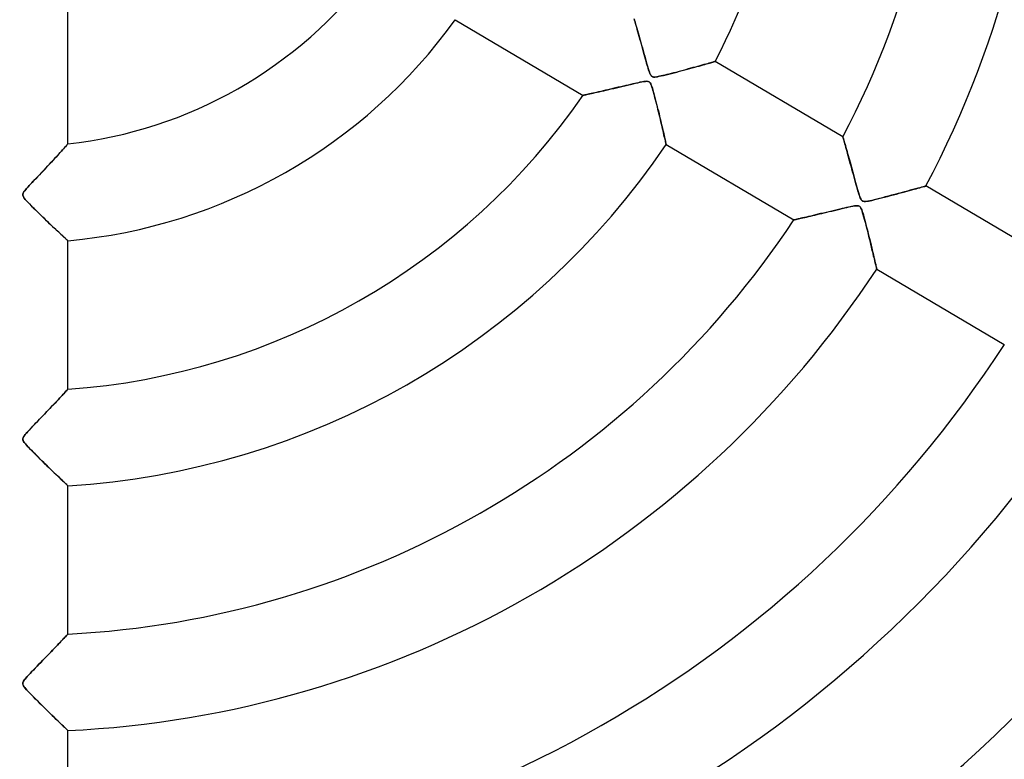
# Model space of a CAD drawing. Header units: millimetres. Extents: x -625 to 625, y -625 to 625.
# Tile 36 of 56: x 0 to 102, y -109 to -33. Entities that reach past the tile are written whole.
import ezdxf

# ---------------------------------------------------------------- set-up
doc = ezdxf.new("R2010")
doc.units = ezdxf.units.MM
doc.layers.add('HIDDEN', color=7, linetype='Continuous')
doc.layers.add('THICK', color=7, linetype='Continuous')

msp = doc.modelspace()

# ---------------------------------------------------------------- linework, layer by layer
at = {"layer": 'HIDDEN'}
for p, q in [((63.69, -32.42), (63.74, -32.59)), ((63.74, -32.59), (63.8, -32.77)), ((63.8, -32.77), (63.85, -32.97)), ((63.85, -32.97), (63.91, -33.17)), ((63.91, -33.17), (63.97, -33.39)), ((63.97, -33.39), (64.04, -33.62)), ((64.04, -33.62), (64.11, -33.86)), ((64.11, -33.86), (64.18, -34.11)), ((64.18, -34.11), (64.25, -34.36)), ((64.25, -34.36), (64.32, -34.62)), ((64.32, -34.62), (64.4, -34.88)), ((64.4, -34.88), (64.47, -35.15)), ((64.47, -35.15), (64.55, -35.43)), ((64.55, -35.43), (64.63, -35.71)), ((64.63, -35.71), (64.71, -36)), ((64.71, -36), (64.79, -36.28)), ((64.79, -36.28), (64.87, -36.57)), ((64.87, -36.57), (64.95, -36.85)), ((64.95, -36.85), (65.02, -37.11)), ((65.02, -37.11), (65.09, -37.34)), ((65.09, -37.34), (65.15, -37.56)), ((65.15, -37.56), (65.21, -37.76)), ((65.21, -37.76), (65.27, -37.94)), ((68.67, -37.79), (68.94, -37.72)), ((68.94, -37.72), (69.21, -37.65)), ((69.21, -37.65), (69.47, -37.57)), ((69.47, -37.57), (69.72, -37.51)), ((69.72, -37.51), (69.97, -37.44)), ((69.97, -37.44), (70.2, -37.37)), ((70.2, -37.37), (70.43, -37.31)), ((70.43, -37.31), (70.64, -37.25)), ((70.64, -37.25), (70.84, -37.19)), ((70.84, -37.19), (71.03, -37.14)), ((71.03, -37.14), (71.2, -37.09)), ((71.2, -37.09), (71.36, -37.05)), ((71.36, -37.05), (71.5, -37)), ((71.5, -37), (71.64, -36.97)), ((71.64, -36.97), (71.76, -36.93)), ((71.76, -36.93), (71.86, -36.9)), ((71.86, -36.9), (71.94, -36.88)), ((71.94, -36.88), (72.01, -36.86)), ((72.01, -36.86), (72.06, -36.84)), ((72.06, -36.84), (72.09, -36.84)), ((72.09, -36.84), (72.1, -36.83)), ((65.27, -37.94), (65.33, -38.09)), ((65.33, -38.09), (65.39, -38.22)), ((65.39, -38.22), (65.46, -38.31)), ((65.46, -38.31), (65.52, -38.38)), ((65.52, -38.38), (65.6, -38.42)), ((65.6, -38.42), (65.7, -38.45)), ((65.7, -38.45), (65.82, -38.45)), ((65.82, -38.45), (65.96, -38.44)), ((65.96, -38.44), (66.12, -38.42)), ((66.12, -38.42), (66.3, -38.38)), ((66.3, -38.38), (66.51, -38.34)), ((66.51, -38.34), (66.75, -38.28)), ((66.75, -38.28), (67.01, -38.22)), ((67.01, -38.22), (67.28, -38.15)), ((67.28, -38.15), (67.57, -38.08)), ((67.57, -38.08), (67.85, -38.01)), ((67.85, -38.01), (68.13, -37.94)), ((68.13, -37.94), (68.4, -37.86)), ((68.4, -37.86), (68.67, -37.79)), ((60.96, -39.77), (60.71, -39.83)), ((61.23, -39.71), (60.96, -39.77)), ((61.5, -39.65), (61.23, -39.71)), ((61.77, -39.58), (61.5, -39.65)), ((62.05, -39.52), (61.77, -39.58)), ((62.32, -39.46), (62.05, -39.52)), ((62.58, -39.39), (62.32, -39.46)), ((62.84, -39.33), (62.58, -39.39)), ((63.08, -39.28), (62.84, -39.33)), ((63.32, -39.22), (63.08, -39.28)), ((63.54, -39.17), (63.32, -39.22)), ((63.75, -39.12), (63.54, -39.17)), ((63.95, -39.08), (63.75, -39.12)), ((64.13, -39.04), (63.95, -39.08)), ((64.29, -39), (64.13, -39.04)), ((64.43, -38.97), (64.29, -39)), ((64.56, -38.95), (64.43, -38.97)), ((64.69, -38.92), (64.56, -38.95)), ((64.81, -38.91), (64.69, -38.92)), ((64.92, -38.9), (64.81, -38.91)), ((65.02, -38.89), (64.92, -38.9)), ((65.1, -38.9), (65.02, -38.89)), ((65.16, -38.92), (65.1, -38.9)), ((65.22, -38.94), (65.16, -38.92)), ((65.27, -38.97), (65.22, -38.94)), ((65.32, -39.02), (65.27, -38.97)), ((65.36, -39.07), (65.32, -39.02)), ((65.4, -39.14), (65.36, -39.07)), ((65.45, -39.24), (65.4, -39.14)), ((65.49, -39.35), (65.45, -39.24)), ((65.54, -39.49), (65.49, -39.35)), ((65.59, -39.64), (65.54, -39.49)), ((65.64, -39.8), (65.59, -39.64)), ((65.69, -39.98), (65.64, -39.8)), ((58.41, -40.35), (58.4, -40.35)), ((58.45, -40.34), (58.41, -40.35)), ((58.51, -40.33), (58.45, -40.34)), ((58.59, -40.31), (58.51, -40.33)), ((58.68, -40.29), (58.59, -40.31)), ((58.8, -40.26), (58.68, -40.29)), ((58.94, -40.23), (58.8, -40.26)), ((59.08, -40.2), (58.94, -40.23)), ((59.25, -40.16), (59.08, -40.2)), ((59.42, -40.12), (59.25, -40.16)), ((59.61, -40.08), (59.42, -40.12)), ((59.8, -40.04), (59.61, -40.08)), ((60.01, -39.99), (59.8, -40.04)), ((60.24, -39.94), (60.01, -39.99)), ((60.47, -39.89), (60.24, -39.94)), ((60.71, -39.83), (60.47, -39.89)), ((65.74, -40.17), (65.69, -39.98)), ((65.8, -40.38), (65.74, -40.17)), ((65.85, -40.6), (65.8, -40.38)), ((65.91, -40.82), (65.85, -40.6)), ((65.97, -41.06), (65.91, -40.82)), ((66.03, -41.3), (65.97, -41.06)), ((66.1, -41.55), (66.03, -41.3)), ((66.16, -41.81), (66.1, -41.55)), ((66.22, -42.06), (66.16, -41.81)), ((66.29, -42.33), (66.22, -42.06)), ((66.35, -42.59), (66.29, -42.33)), ((66.41, -42.85), (66.35, -42.59)), ((66.47, -43.1), (66.41, -42.85)), ((66.53, -43.35), (66.47, -43.1)), ((66.59, -43.59), (66.53, -43.35)), ((66.64, -43.82), (66.59, -43.59)), ((66.69, -44.03), (66.64, -43.82)), ((66.74, -44.24), (66.69, -44.03)), ((66.78, -44.43), (66.74, -44.24)), ((66.82, -44.61), (66.78, -44.43)), ((66.86, -44.78), (66.82, -44.61)), ((66.9, -44.93), (66.86, -44.78)), ((85.33, -44.66), (85.33, -44.67)), ((85.33, -44.67), (85.34, -44.7)), ((85.34, -44.7), (85.36, -44.75)), ((85.36, -44.75), (85.38, -44.82)), ((85.38, -44.82), (85.4, -44.9)), ((85.4, -44.9), (85.43, -45.01)), ((4.55, -45.88), (4.44, -46)), ((4.65, -45.77), (4.55, -45.88)), ((4.74, -45.67), (4.65, -45.77)), ((4.82, -45.59), (4.74, -45.67)), ((4.88, -45.52), (4.82, -45.59)), ((4.93, -45.46), (4.88, -45.52)), ((4.97, -45.42), (4.93, -45.46)), ((4.99, -45.39), (4.97, -45.42)), ((5, -45.39), (4.99, -45.39)), ((66.93, -45.06), (66.9, -44.93)), ((66.95, -45.17), (66.93, -45.06)), ((66.97, -45.27), (66.95, -45.17)), ((66.99, -45.34), (66.97, -45.27)), ((67, -45.4), (66.99, -45.34)), ((67.01, -45.43), (67, -45.4)), ((67.01, -45.44), (67.01, -45.43)), ((85.43, -45.01), (85.47, -45.13)), ((85.47, -45.13), (85.51, -45.27)), ((85.51, -45.27), (85.55, -45.42)), ((85.55, -45.42), (85.6, -45.59)), ((85.6, -45.59), (85.65, -45.77)), ((85.65, -45.77), (85.7, -45.96)), ((3.62, -46.91), (3.46, -47.08)), ((3.77, -46.74), (3.62, -46.91)), ((3.92, -46.58), (3.77, -46.74)), ((4.06, -46.42), (3.92, -46.58)), ((4.2, -46.27), (4.06, -46.42)), ((4.33, -46.13), (4.2, -46.27)), ((4.44, -46), (4.33, -46.13)), ((85.7, -45.96), (85.76, -46.16)), ((85.76, -46.16), (85.82, -46.37)), ((85.82, -46.37), (85.88, -46.59)), ((85.88, -46.59), (85.94, -46.81)), ((85.94, -46.81), (86, -47.05)), ((2.78, -47.81), (2.6, -48)), ((2.95, -47.62), (2.78, -47.81)), ((3.13, -47.44), (2.95, -47.62)), ((3.29, -47.26), (3.13, -47.44)), ((3.46, -47.08), (3.29, -47.26)), ((86, -47.05), (86.07, -47.29)), ((86.07, -47.29), (86.14, -47.53)), ((86.14, -47.53), (86.21, -47.78)), ((86.21, -47.78), (86.28, -48.04)), ((1.85, -48.79), (1.66, -49)), ((2.04, -48.59), (1.85, -48.79)), ((2.23, -48.39), (2.04, -48.59)), ((2.41, -48.2), (2.23, -48.39)), ((2.6, -48), (2.41, -48.2)), ((86.28, -48.04), (86.35, -48.3)), ((86.35, -48.3), (86.42, -48.56)), ((86.42, -48.56), (86.49, -48.83)), ((86.49, -48.83), (86.57, -49.1)), ((0.72, -50), (0.62, -50.12)), ((0.84, -49.86), (0.72, -50)), ((0.98, -49.71), (0.84, -49.86)), ((1.13, -49.55), (0.98, -49.71)), ((1.29, -49.38), (1.13, -49.55)), ((1.47, -49.19), (1.29, -49.38)), ((1.66, -49), (1.47, -49.19)), ((86.57, -49.1), (86.64, -49.37)), ((86.64, -49.37), (86.71, -49.63)), ((86.71, -49.63), (86.78, -49.88)), ((86.78, -49.88), (86.85, -50.11)), ((92.92, -50.03), (93.11, -49.97)), ((93.11, -49.97), (93.29, -49.92)), ((93.29, -49.92), (93.45, -49.88)), ((93.45, -49.88), (93.59, -49.84)), ((93.59, -49.84), (93.71, -49.8)), ((93.71, -49.8), (93.81, -49.78)), ((93.81, -49.78), (93.88, -49.76)), ((93.88, -49.76), (93.92, -49.75)), ((93.92, -49.75), (93.93, -49.74)), ((0.36, -50.48), (0.32, -50.58)), ((0.32, -50.58), (0.32, -50.68)), ((0.32, -50.68), (0.34, -50.77)), ((0.34, -50.77), (0.39, -50.88)), ((0.43, -50.36), (0.36, -50.48)), ((0.39, -50.88), (0.48, -51)), ((0.52, -50.24), (0.43, -50.36)), ((0.48, -51), (0.58, -51.13)), ((0.62, -50.12), (0.52, -50.24)), ((86.85, -50.11), (86.91, -50.32)), ((86.91, -50.32), (86.97, -50.52)), ((86.97, -50.52), (87.03, -50.69)), ((87.03, -50.69), (87.08, -50.84)), ((87.08, -50.84), (87.13, -50.97)), ((87.13, -50.97), (87.18, -51.08)), ((89.06, -51.05), (89.34, -50.98)), ((89.34, -50.98), (89.63, -50.91)), ((89.63, -50.91), (89.94, -50.83)), ((89.94, -50.83), (90.26, -50.74)), ((90.26, -50.74), (90.58, -50.66)), ((90.58, -50.66), (90.89, -50.58)), ((90.89, -50.58), (91.18, -50.5)), ((91.18, -50.5), (91.47, -50.42)), ((91.47, -50.42), (91.74, -50.35)), ((91.74, -50.35), (92, -50.28)), ((92, -50.28), (92.25, -50.21)), ((92.25, -50.21), (92.49, -50.14)), ((92.49, -50.14), (92.71, -50.08)), ((92.71, -50.08), (92.92, -50.03)), ((0.58, -51.13), (0.7, -51.27)), ((0.7, -51.27), (0.84, -51.43)), ((0.84, -51.43), (1.01, -51.6)), ((1.01, -51.6), (1.2, -51.79)), ((1.2, -51.79), (1.41, -52)), ((1.41, -52), (1.63, -52.22)), ((85.48, -52.03), (85.25, -52.08)), ((85.7, -51.98), (85.48, -52.03)), ((85.9, -51.93), (85.7, -51.98)), ((86.08, -51.89), (85.9, -51.93)), ((86.23, -51.86), (86.08, -51.89)), ((86.38, -51.83), (86.23, -51.86)), ((86.52, -51.81), (86.38, -51.83)), ((86.65, -51.79), (86.52, -51.81)), ((86.77, -51.79), (86.65, -51.79)), ((86.87, -51.79), (86.77, -51.79)), ((86.95, -51.8), (86.87, -51.79)), ((87.02, -51.83), (86.95, -51.8)), ((87.09, -51.88), (87.02, -51.83)), ((87.14, -51.94), (87.09, -51.88)), ((87.2, -52.03), (87.14, -51.94)), ((87.18, -51.08), (87.24, -51.18)), ((87.26, -52.16), (87.2, -52.03)), ((87.24, -51.18), (87.3, -51.25)), ((87.3, -51.25), (87.37, -51.3)), ((87.37, -51.3), (87.45, -51.33)), ((87.45, -51.33), (87.55, -51.35)), ((87.55, -51.35), (87.68, -51.34)), ((87.68, -51.34), (87.82, -51.33)), ((87.82, -51.33), (87.98, -51.3)), ((87.98, -51.3), (88.15, -51.27)), ((88.15, -51.27), (88.34, -51.23)), ((88.34, -51.23), (88.55, -51.18)), ((88.55, -51.18), (88.79, -51.12)), ((88.79, -51.12), (89.06, -51.05)), ((1.63, -52.22), (1.87, -52.46)), ((1.87, -52.46), (2.11, -52.69)), ((2.11, -52.69), (2.34, -52.92)), ((2.34, -52.92), (2.57, -53.13)), ((81.16, -53.05), (80.98, -53.09)), ((81.35, -53.01), (81.16, -53.05)), ((81.55, -52.96), (81.35, -53.01)), ((81.77, -52.91), (81.55, -52.96)), ((82, -52.86), (81.77, -52.91)), ((82.24, -52.8), (82, -52.86)), ((82.49, -52.74), (82.24, -52.8)), ((82.75, -52.68), (82.49, -52.74)), ((83.02, -52.61), (82.75, -52.68)), ((83.31, -52.55), (83.02, -52.61)), ((83.6, -52.48), (83.31, -52.55)), ((83.9, -52.41), (83.6, -52.48)), ((84.19, -52.34), (83.9, -52.41)), ((84.47, -52.27), (84.19, -52.34)), ((84.74, -52.2), (84.47, -52.27)), ((85, -52.14), (84.74, -52.2)), ((85.25, -52.08), (85, -52.14)), ((87.32, -52.32), (87.26, -52.16)), ((87.38, -52.51), (87.32, -52.32)), ((87.44, -52.73), (87.38, -52.51)), ((87.51, -52.97), (87.44, -52.73)), ((87.58, -53.23), (87.51, -52.97)), ((2.57, -53.13), (2.79, -53.35)), ((2.79, -53.35), (3, -53.55)), ((3, -53.55), (3.21, -53.75)), ((3.21, -53.75), (3.41, -53.93)), ((3.41, -53.93), (3.6, -54.11)), ((80.25, -53.26), (80.24, -53.26)), ((80.29, -53.25), (80.25, -53.26)), ((80.36, -53.24), (80.29, -53.25)), ((80.44, -53.22), (80.36, -53.24)), ((80.55, -53.19), (80.44, -53.22)), ((80.68, -53.16), (80.55, -53.19)), ((80.82, -53.13), (80.68, -53.16)), ((80.98, -53.09), (80.82, -53.13)), ((87.66, -53.51), (87.58, -53.23)), ((87.74, -53.8), (87.66, -53.51)), ((87.82, -54.11), (87.74, -53.8)), ((3.6, -54.11), (3.78, -54.28)), ((3.78, -54.28), (3.95, -54.44)), ((3.95, -54.44), (4.11, -54.59)), ((4.11, -54.59), (4.25, -54.73)), ((4.25, -54.73), (4.39, -54.85)), ((4.39, -54.85), (4.51, -54.96)), ((4.51, -54.96), (4.62, -55.06)), ((4.62, -55.06), (4.72, -55.15)), ((87.9, -54.44), (87.82, -54.11)), ((87.98, -54.77), (87.9, -54.44)), ((88.06, -55.1), (87.98, -54.77)), ((88.15, -55.44), (88.06, -55.1)), ((4.72, -55.15), (4.8, -55.23)), ((4.8, -55.23), (4.87, -55.3)), ((4.87, -55.3), (4.93, -55.35)), ((4.93, -55.35), (4.97, -55.38)), ((4.97, -55.38), (4.99, -55.41)), ((4.99, -55.41), (5, -55.41)), ((88.23, -55.78), (88.15, -55.44)), ((88.31, -56.1), (88.23, -55.78)), ((88.38, -56.42), (88.31, -56.1)), ((88.46, -56.72), (88.38, -56.42)), ((88.52, -57), (88.46, -56.72)), ((88.59, -57.26), (88.52, -57)), ((88.64, -57.5), (88.59, -57.26)), ((88.69, -57.71), (88.64, -57.5)), ((88.74, -57.9), (88.69, -57.71)), ((88.77, -58.06), (88.74, -57.9)), ((88.8, -58.19), (88.77, -58.06)), ((88.82, -58.28), (88.8, -58.19)), ((88.84, -58.33), (88.82, -58.28)), ((88.84, -58.35), (88.84, -58.33)), ((4.52, -71.33), (4.4, -71.45)), ((4.62, -71.21), (4.52, -71.33)), ((4.72, -71.11), (4.62, -71.21)), ((4.8, -71.02), (4.72, -71.11)), ((4.87, -70.94), (4.8, -71.02)), ((4.93, -70.89), (4.87, -70.94)), ((4.97, -70.84), (4.93, -70.89)), ((4.99, -70.82), (4.97, -70.84)), ((5, -70.81), (4.99, -70.82)), ((3.49, -72.42), (3.31, -72.6)), ((3.66, -72.24), (3.49, -72.42)), ((3.82, -72.06), (3.66, -72.24)), ((3.98, -71.9), (3.82, -72.06)), ((4.13, -71.74), (3.98, -71.9)), ((4.27, -71.59), (4.13, -71.74)), ((4.4, -71.45), (4.27, -71.59)), ((2.56, -73.39), (2.36, -73.6)), ((2.76, -73.19), (2.56, -73.39)), ((2.95, -72.99), (2.76, -73.19)), ((3.13, -72.79), (2.95, -72.99)), ((3.31, -72.6), (3.13, -72.79)), ((1.54, -74.45), (1.34, -74.66)), ((1.75, -74.24), (1.54, -74.45)), ((1.96, -74.02), (1.75, -74.24)), ((2.16, -73.81), (1.96, -74.02)), ((2.36, -73.6), (2.16, -73.81)), ((0.57, -75.49), (0.47, -75.63)), ((0.7, -75.35), (0.57, -75.49)), ((0.83, -75.2), (0.7, -75.35)), ((0.99, -75.03), (0.83, -75.2)), ((1.16, -74.85), (0.99, -75.03)), ((1.34, -74.66), (1.16, -74.85)), ((0.34, -75.84), (0.32, -75.93)), ((0.32, -75.93), (0.32, -76.02)), ((0.32, -76.02), (0.35, -76.12)), ((0.39, -75.74), (0.34, -75.84)), ((0.35, -76.12), (0.41, -76.23)), ((0.47, -75.63), (0.39, -75.74)), ((0.41, -76.23), (0.49, -76.35)), ((0.49, -76.35), (0.59, -76.47)), ((0.59, -76.47), (0.71, -76.61)), ((0.71, -76.61), (0.86, -76.77)), ((0.86, -76.77), (1.03, -76.94)), ((1.03, -76.94), (1.21, -77.13)), ((1.21, -77.13), (1.41, -77.34)), ((1.41, -77.34), (1.62, -77.54)), ((1.62, -77.54), (1.82, -77.75)), ((1.82, -77.75), (2.03, -77.95)), ((2.03, -77.95), (2.23, -78.15)), ((2.23, -78.15), (2.43, -78.35)), ((2.43, -78.35), (2.63, -78.54)), ((2.63, -78.54), (2.83, -78.73)), ((2.83, -78.73), (3.02, -78.92)), ((3.02, -78.92), (3.21, -79.1)), ((3.21, -79.1), (3.39, -79.28)), ((3.39, -79.28), (3.57, -79.45)), ((3.57, -79.45), (3.74, -79.61)), ((3.74, -79.61), (3.9, -79.76)), ((3.9, -79.76), (4.05, -79.91)), ((4.05, -79.91), (4.19, -80.04)), ((4.19, -80.04), (4.32, -80.16)), ((4.32, -80.16), (4.44, -80.28)), ((4.44, -80.28), (4.55, -80.38)), ((4.55, -80.38), (4.65, -80.48)), ((4.65, -80.48), (4.74, -80.56)), ((4.74, -80.56), (4.82, -80.64)), ((4.82, -80.64), (4.88, -80.7)), ((4.88, -80.7), (4.93, -80.75)), ((4.93, -80.75), (4.97, -80.78)), ((4.97, -80.78), (4.99, -80.8)), ((4.99, -80.8), (5, -80.81)), ((4.33, -96.88), (4.2, -97.02)), ((4.45, -96.76), (4.33, -96.88)), ((4.56, -96.64), (4.45, -96.76)), ((4.66, -96.54), (4.56, -96.64)), ((4.75, -96.45), (4.66, -96.54)), ((4.82, -96.37), (4.75, -96.45)), ((4.89, -96.3), (4.82, -96.37)), ((4.94, -96.25), (4.89, -96.3)), ((4.97, -96.21), (4.94, -96.25)), ((4.99, -96.19), (4.97, -96.21)), ((5, -96.18), (4.99, -96.19)), ((3.28, -97.98), (3.11, -98.15)), ((3.45, -97.8), (3.28, -97.98)), ((3.62, -97.63), (3.45, -97.8)), ((3.77, -97.47), (3.62, -97.63)), ((3.92, -97.31), (3.77, -97.47)), ((4.07, -97.16), (3.92, -97.31)), ((4.2, -97.02), (4.07, -97.16)), ((2.38, -98.91), (2.19, -99.11)), ((2.57, -98.71), (2.38, -98.91)), ((2.76, -98.52), (2.57, -98.71)), ((2.94, -98.34), (2.76, -98.52)), ((3.11, -98.15), (2.94, -98.34)), ((1.42, -99.9), (1.24, -100.09)), ((1.61, -99.71), (1.42, -99.9)), ((1.81, -99.51), (1.61, -99.71)), ((2, -99.3), (1.81, -99.51)), ((2.19, -99.11), (2, -99.3)), ((0.48, -100.94), (0.41, -101.04)), ((0.56, -100.83), (0.48, -100.94)), ((0.67, -100.71), (0.56, -100.83)), ((0.79, -100.58), (0.67, -100.71)), ((0.93, -100.43), (0.79, -100.58)), ((1.08, -100.26), (0.93, -100.43)), ((1.24, -100.09), (1.08, -100.26)), ((0.35, -101.14), (0.32, -101.23)), ((0.32, -101.23), (0.32, -101.32)), ((0.32, -101.32), (0.33, -101.41)), ((0.33, -101.41), (0.37, -101.5)), ((0.41, -101.04), (0.35, -101.14)), ((0.37, -101.5), (0.44, -101.6)), ((0.44, -101.6), (0.53, -101.72)), ((0.53, -101.72), (0.63, -101.84)), ((0.63, -101.84), (0.74, -101.97)), ((0.74, -101.97), (0.87, -102.11)), ((0.87, -102.11), (1.03, -102.27)), ((1.03, -102.27), (1.2, -102.45)), ((1.2, -102.45), (1.39, -102.64)), ((1.39, -102.64), (1.59, -102.85)), ((1.59, -102.85), (1.81, -103.06)), ((1.81, -103.06), (2.03, -103.29)), ((2.03, -103.29), (2.27, -103.52)), ((2.27, -103.52), (2.5, -103.75)), ((2.5, -103.75), (2.73, -103.98)), ((2.73, -103.98), (2.95, -104.19)), ((2.95, -104.19), (3.16, -104.4)), ((3.16, -104.4), (3.37, -104.6)), ((3.37, -104.6), (3.56, -104.78)), ((3.56, -104.78), (3.74, -104.96)), ((3.74, -104.96), (3.92, -105.13)), ((3.92, -105.13), (4.08, -105.29)), ((4.08, -105.29), (4.24, -105.44)), ((4.24, -105.44), (4.38, -105.58)), ((4.38, -105.58), (4.52, -105.71)), ((4.52, -105.71), (4.64, -105.83)), ((4.64, -105.83), (4.74, -105.93)), ((4.74, -105.93), (4.83, -106.01)), ((4.83, -106.01), (4.9, -106.08)), ((4.9, -106.08), (4.96, -106.13)), ((4.96, -106.13), (4.99, -106.16)), ((4.99, -106.16), (5, -106.17))]:
    msp.add_line(p, q, dxfattribs=at)
for radius, start, end in [(184.35, 90, 270), (184.35, 270, 90), (506.5, 180, 0), (450, 180, 0), (177.28, 180, 270), (177.28, 270, 0), (502.5, 180, 0), (202.6, 180, 0)]:
    msp.add_arc((0, 0), radius, start, end, dxfattribs=at)
at = {"layer": 'THICK'}
for p, q in [((5, -45.39), (5, -29.9)), ((45.15, -32.51), (58.4, -40.35)), ((63.74, -32.57), (63.69, -32.41)), ((63.79, -32.74), (63.74, -32.57)), ((63.84, -32.92), (63.79, -32.74)), ((63.9, -33.12), (63.84, -32.92)), ((63.96, -33.33), (63.9, -33.12)), ((64.02, -33.54), (63.96, -33.33)), ((64.08, -33.77), (64.02, -33.54)), ((64.15, -34.01), (64.08, -33.77)), ((64.22, -34.26), (64.15, -34.01)), ((64.29, -34.52), (64.22, -34.26)), ((64.37, -34.79), (64.29, -34.52)), ((64.45, -35.06), (64.37, -34.79)), ((64.52, -35.34), (64.45, -35.06)), ((64.6, -35.6), (64.52, -35.34)), ((64.67, -35.86), (64.6, -35.6)), ((64.74, -36.12), (64.67, -35.86)), ((64.81, -36.36), (64.74, -36.12)), ((64.87, -36.59), (64.81, -36.36)), ((64.93, -36.81), (64.87, -36.59)), ((64.99, -37.02), (64.93, -36.81)), ((65.05, -37.21), (64.99, -37.02)), ((65.1, -37.39), (65.05, -37.21)), ((65.15, -37.55), (65.1, -37.39)), ((65.19, -37.69), (65.15, -37.55)), ((65.23, -37.82), (65.19, -37.69)), ((69.02, -37.7), (68.76, -37.77)), ((69.28, -37.62), (69.02, -37.7)), ((69.54, -37.55), (69.28, -37.62)), ((69.79, -37.48), (69.54, -37.55)), ((70.04, -37.42), (69.79, -37.48)), ((70.27, -37.35), (70.04, -37.42)), ((70.5, -37.29), (70.27, -37.35)), ((70.72, -37.23), (70.5, -37.29)), ((70.92, -37.17), (70.72, -37.23)), ((71.11, -37.12), (70.92, -37.17)), ((71.29, -37.07), (71.11, -37.12)), ((71.45, -37.02), (71.29, -37.07)), ((71.6, -36.98), (71.45, -37.02)), ((71.73, -36.94), (71.6, -36.98)), ((71.84, -36.91), (71.73, -36.94)), ((71.93, -36.88), (71.84, -36.91)), ((72.01, -36.86), (71.93, -36.88)), ((72.06, -36.84), (72.01, -36.86)), ((72.09, -36.84), (72.06, -36.84)), ((72.1, -36.83), (72.09, -36.84)), ((85.33, -44.66), (72.1, -36.83)), ((65.27, -37.94), (65.23, -37.82)), ((65.32, -38.05), (65.27, -37.94)), ((65.36, -38.15), (65.32, -38.05)), ((65.41, -38.24), (65.36, -38.15)), ((65.45, -38.31), (65.41, -38.24)), ((65.49, -38.36), (65.45, -38.31)), ((65.54, -38.39), (65.49, -38.36)), ((65.6, -38.42), (65.54, -38.39)), ((65.66, -38.44), (65.6, -38.42)), ((65.73, -38.45), (65.66, -38.44)), ((65.81, -38.45), (65.73, -38.45)), ((65.91, -38.45), (65.81, -38.45)), ((66.03, -38.43), (65.91, -38.45)), ((66.18, -38.41), (66.03, -38.43)), ((66.33, -38.38), (66.18, -38.41)), ((66.5, -38.34), (66.33, -38.38)), ((66.68, -38.3), (66.5, -38.34)), ((66.88, -38.25), (66.68, -38.3)), ((67.08, -38.2), (66.88, -38.25)), ((67.3, -38.15), (67.08, -38.2)), ((67.53, -38.09), (67.3, -38.15)), ((67.76, -38.03), (67.53, -38.09)), ((68, -37.97), (67.76, -38.03)), ((68.25, -37.9), (68, -37.97)), ((68.51, -37.83), (68.25, -37.9)), ((68.76, -37.77), (68.51, -37.83)), ((60.8, -39.81), (61.06, -39.75)), ((61.06, -39.75), (61.32, -39.69)), ((61.32, -39.69), (61.59, -39.63)), ((61.59, -39.63), (61.87, -39.56)), ((61.87, -39.56), (62.14, -39.5)), ((62.14, -39.5), (62.43, -39.43)), ((62.43, -39.43), (62.72, -39.36)), ((62.72, -39.36), (63.01, -39.29)), ((63.01, -39.29), (63.3, -39.22)), ((63.3, -39.22), (63.58, -39.16)), ((63.58, -39.16), (63.84, -39.1)), ((63.84, -39.1), (64.08, -39.05)), ((64.08, -39.05), (64.3, -39)), ((64.3, -39), (64.5, -38.96)), ((64.5, -38.96), (64.69, -38.92)), ((64.69, -38.92), (64.86, -38.9)), ((64.86, -38.9), (65, -38.89)), ((65, -38.89), (65.11, -38.9)), ((65.11, -38.9), (65.2, -38.93)), ((65.2, -38.93), (65.27, -38.97)), ((65.27, -38.97), (65.34, -39.05)), ((65.34, -39.05), (65.41, -39.15)), ((65.41, -39.15), (65.47, -39.28)), ((65.47, -39.28), (65.52, -39.43)), ((65.52, -39.43), (65.58, -39.61)), ((65.58, -39.61), (65.64, -39.82)), ((58.4, -40.35), (58.41, -40.35)), ((58.41, -40.35), (58.45, -40.34)), ((58.45, -40.34), (58.5, -40.33)), ((58.5, -40.33), (58.58, -40.31)), ((58.58, -40.31), (58.68, -40.29)), ((58.68, -40.29), (58.8, -40.26)), ((58.8, -40.26), (58.94, -40.23)), ((58.94, -40.23), (59.1, -40.2)), ((59.1, -40.2), (59.27, -40.16)), ((59.27, -40.16), (59.45, -40.12)), ((59.45, -40.12), (59.65, -40.07)), ((59.65, -40.07), (59.86, -40.02)), ((59.86, -40.02), (60.08, -39.97)), ((60.08, -39.97), (60.32, -39.92)), ((60.32, -39.92), (60.56, -39.87)), ((60.56, -39.87), (60.8, -39.81)), ((65.64, -39.82), (65.71, -40.05)), ((65.71, -40.05), (65.78, -40.31)), ((65.78, -40.31), (65.85, -40.58)), ((65.85, -40.58), (65.92, -40.86)), ((65.92, -40.86), (65.99, -41.14)), ((65.99, -41.14), (66.06, -41.42)), ((66.06, -41.42), (66.13, -41.7)), ((66.13, -41.7), (66.2, -41.97)), ((66.2, -41.97), (66.27, -42.24)), ((66.27, -42.24), (66.33, -42.51)), ((66.33, -42.51), (66.39, -42.77)), ((66.39, -42.77), (66.45, -43.03)), ((66.45, -43.03), (66.51, -43.28)), ((66.51, -43.28), (66.57, -43.51)), ((66.57, -43.51), (66.62, -43.74)), ((66.62, -43.74), (66.67, -43.96)), ((66.67, -43.96), (66.72, -44.16)), ((66.72, -44.16), (66.76, -44.35)), ((66.76, -44.35), (66.8, -44.52)), ((66.8, -44.52), (66.84, -44.69)), ((66.84, -44.69), (66.87, -44.83)), ((66.87, -44.83), (66.9, -44.97)), ((85.34, -44.67), (85.33, -44.66)), ((85.35, -44.71), (85.34, -44.67)), ((85.36, -44.77), (85.35, -44.71)), ((85.39, -44.85), (85.36, -44.77)), ((85.42, -44.96), (85.39, -44.85)), ((4.43, -46.01), (4.54, -45.89)), ((4.54, -45.89), (4.64, -45.78)), ((4.64, -45.78), (4.73, -45.68)), ((4.73, -45.68), (4.81, -45.59)), ((4.81, -45.59), (4.88, -45.52)), ((4.88, -45.52), (4.93, -45.46)), ((4.93, -45.46), (4.97, -45.42)), ((4.97, -45.42), (4.99, -45.39)), ((4.99, -45.39), (5, -45.39)), ((66.9, -44.97), (66.93, -45.09)), ((66.93, -45.09), (66.96, -45.19)), ((66.96, -45.19), (66.98, -45.28)), ((66.98, -45.28), (66.99, -45.35)), ((66.99, -45.35), (67, -45.4)), ((67, -45.4), (67.01, -45.43)), ((67.01, -45.43), (67.01, -45.44)), ((67.01, -45.44), (80.24, -53.26)), ((85.45, -45.09), (85.42, -44.96)), ((85.49, -45.23), (85.45, -45.09)), ((85.54, -45.39), (85.49, -45.23)), ((85.59, -45.56), (85.54, -45.39)), ((85.64, -45.75), (85.59, -45.56)), ((85.7, -45.95), (85.64, -45.75)), ((3.44, -47.1), (3.61, -46.92)), ((3.61, -46.92), (3.76, -46.75)), ((3.76, -46.75), (3.91, -46.58)), ((3.91, -46.58), (4.06, -46.43)), ((4.06, -46.43), (4.19, -46.28)), ((4.19, -46.28), (4.32, -46.14)), ((4.32, -46.14), (4.43, -46.01)), ((85.76, -46.16), (85.7, -45.95)), ((85.82, -46.39), (85.76, -46.16)), ((85.89, -46.63), (85.82, -46.39)), ((85.96, -46.88), (85.89, -46.63)), ((86.03, -47.14), (85.96, -46.88)), ((2.52, -48.09), (2.71, -47.88)), ((2.71, -47.88), (2.91, -47.67)), ((2.91, -47.67), (3.09, -47.47)), ((3.09, -47.47), (3.27, -47.28)), ((3.27, -47.28), (3.44, -47.1)), ((86.1, -47.41), (86.03, -47.14)), ((86.18, -47.69), (86.1, -47.41)), ((86.26, -47.98), (86.18, -47.69)), ((1.58, -49.08), (1.75, -48.9)), ((1.75, -48.9), (1.93, -48.71)), ((1.93, -48.71), (2.12, -48.51)), ((2.12, -48.51), (2.32, -48.3)), ((2.32, -48.3), (2.52, -48.09)), ((86.34, -48.27), (86.26, -47.98)), ((86.42, -48.56), (86.34, -48.27)), ((86.5, -48.84), (86.42, -48.56)), ((86.57, -49.11), (86.5, -48.84)), ((0.67, -50.05), (0.77, -49.94)), ((0.77, -49.94), (0.87, -49.83)), ((0.87, -49.83), (0.98, -49.71)), ((0.98, -49.71), (1.11, -49.57)), ((1.11, -49.57), (1.26, -49.42)), ((1.26, -49.42), (1.41, -49.25)), ((1.41, -49.25), (1.58, -49.08)), ((86.64, -49.37), (86.57, -49.11)), ((86.71, -49.61), (86.64, -49.37)), ((86.77, -49.84), (86.71, -49.61)), ((86.83, -50.06), (86.77, -49.84)), ((93.09, -49.98), (92.85, -50.04)), ((93.3, -49.92), (93.09, -49.98)), ((93.49, -49.87), (93.3, -49.92)), ((93.65, -49.82), (93.49, -49.87)), ((93.77, -49.79), (93.65, -49.82)), ((93.86, -49.76), (93.77, -49.79)), ((93.91, -49.75), (93.86, -49.76)), ((93.93, -49.74), (93.91, -49.75)), ((107.15, -57.56), (93.93, -49.74)), ((0.32, -50.61), (0.33, -50.55)), ((0.32, -50.67), (0.32, -50.61)), ((0.33, -50.73), (0.32, -50.67)), ((0.33, -50.55), (0.36, -50.49)), ((0.35, -50.79), (0.33, -50.73)), ((0.38, -50.86), (0.35, -50.79)), ((0.36, -50.49), (0.39, -50.41)), ((0.43, -50.94), (0.38, -50.86)), ((0.39, -50.41), (0.45, -50.33)), ((0.49, -51.03), (0.43, -50.94)), ((0.45, -50.33), (0.51, -50.25)), ((0.58, -51.13), (0.49, -51.03)), ((0.51, -50.25), (0.59, -50.15)), ((0.59, -50.15), (0.67, -50.05)), ((86.89, -50.25), (86.83, -50.06)), ((86.94, -50.43), (86.89, -50.25)), ((86.99, -50.58), (86.94, -50.43)), ((87.04, -50.72), (86.99, -50.58)), ((87.08, -50.86), (87.04, -50.72)), ((87.13, -50.98), (87.08, -50.86)), ((87.18, -51.09), (87.13, -50.98)), ((89.42, -50.96), (89.12, -51.04)), ((89.73, -50.88), (89.42, -50.96)), ((90.05, -50.8), (89.73, -50.88)), ((90.38, -50.71), (90.05, -50.8)), ((90.71, -50.62), (90.38, -50.71)), ((91.05, -50.53), (90.71, -50.62)), ((91.38, -50.44), (91.05, -50.53)), ((91.71, -50.36), (91.38, -50.44)), ((92.02, -50.27), (91.71, -50.36)), ((92.32, -50.19), (92.02, -50.27)), ((92.59, -50.11), (92.32, -50.19)), ((92.85, -50.04), (92.59, -50.11)), ((0.67, -51.24), (0.58, -51.13)), ((0.79, -51.36), (0.67, -51.24)), ((0.91, -51.49), (0.79, -51.36)), ((1.04, -51.63), (0.91, -51.49)), ((1.18, -51.77), (1.04, -51.63)), ((1.33, -51.93), (1.18, -51.77)), ((1.49, -52.09), (1.33, -51.93)), ((85.27, -52.08), (85.52, -52.02)), ((85.52, -52.02), (85.75, -51.97)), ((85.75, -51.97), (85.97, -51.92)), ((85.97, -51.92), (86.17, -51.87)), ((86.17, -51.87), (86.35, -51.84)), ((86.35, -51.84), (86.5, -51.81)), ((86.5, -51.81), (86.64, -51.79)), ((86.64, -51.79), (86.76, -51.79)), ((86.76, -51.79), (86.88, -51.79)), ((86.88, -51.79), (86.97, -51.81)), ((86.97, -51.81), (87.05, -51.85)), ((87.05, -51.85), (87.11, -51.91)), ((87.11, -51.91), (87.17, -51.99)), ((87.17, -51.99), (87.23, -52.1)), ((87.23, -51.18), (87.18, -51.09)), ((87.29, -51.24), (87.23, -51.18)), ((87.35, -51.29), (87.29, -51.24)), ((87.42, -51.32), (87.35, -51.29)), ((87.5, -51.34), (87.42, -51.32)), ((87.61, -51.35), (87.5, -51.34)), ((87.74, -51.34), (87.61, -51.35)), ((87.91, -51.31), (87.74, -51.34)), ((88.11, -51.28), (87.91, -51.31)), ((88.33, -51.23), (88.11, -51.28)), ((88.57, -51.17), (88.33, -51.23)), ((88.84, -51.11), (88.57, -51.17)), ((89.12, -51.04), (88.84, -51.11)), ((1.66, -52.26), (1.49, -52.09)), ((1.84, -52.43), (1.66, -52.26)), ((2.02, -52.61), (1.84, -52.43)), ((2.21, -52.79), (2.02, -52.61)), ((2.4, -52.98), (2.21, -52.79)), ((2.6, -53.16), (2.4, -52.98)), ((81.02, -53.08), (81.19, -53.05)), ((81.19, -53.05), (81.37, -53)), ((81.37, -53), (81.56, -52.96)), ((81.56, -52.96), (81.76, -52.91)), ((81.76, -52.91), (81.97, -52.86)), ((81.97, -52.86), (82.2, -52.81)), ((82.2, -52.81), (82.42, -52.76)), ((82.42, -52.76), (82.66, -52.7)), ((82.66, -52.7), (82.9, -52.64)), ((82.9, -52.64), (83.15, -52.58)), ((83.15, -52.58), (83.4, -52.52)), ((83.4, -52.52), (83.66, -52.46)), ((83.66, -52.46), (83.92, -52.4)), ((83.92, -52.4), (84.19, -52.34)), ((84.19, -52.34), (84.46, -52.27)), ((84.46, -52.27), (84.73, -52.21)), ((84.73, -52.21), (85, -52.14)), ((85, -52.14), (85.27, -52.08)), ((87.23, -52.1), (87.29, -52.23)), ((87.29, -52.23), (87.34, -52.38)), ((87.34, -52.38), (87.39, -52.54)), ((87.39, -52.54), (87.45, -52.73)), ((87.45, -52.73), (87.51, -52.95)), ((87.51, -52.95), (87.57, -53.18)), ((2.79, -53.35), (2.6, -53.16)), ((2.99, -53.54), (2.79, -53.35)), ((3.18, -53.72), (2.99, -53.54)), ((3.37, -53.9), (3.18, -53.72)), ((3.55, -54.07), (3.37, -53.9)), ((3.73, -54.24), (3.55, -54.07)), ((80.24, -53.26), (80.25, -53.26)), ((80.25, -53.26), (80.28, -53.25)), ((80.28, -53.25), (80.33, -53.24)), ((80.33, -53.24), (80.4, -53.23)), ((80.4, -53.23), (80.49, -53.21)), ((80.49, -53.21), (80.6, -53.18)), ((80.6, -53.18), (80.72, -53.15)), ((80.72, -53.15), (80.86, -53.12)), ((80.86, -53.12), (81.02, -53.08)), ((87.57, -53.18), (87.64, -53.44)), ((87.64, -53.44), (87.72, -53.72)), ((87.72, -53.72), (87.79, -54.02)), ((87.79, -54.02), (87.87, -54.33)), ((3.9, -54.39), (3.73, -54.24)), ((4.06, -54.54), (3.9, -54.39)), ((4.21, -54.68), (4.06, -54.54)), ((4.35, -54.81), (4.21, -54.68)), ((4.48, -54.93), (4.35, -54.81)), ((4.59, -55.04), (4.48, -54.93)), ((4.7, -55.14), (4.59, -55.04)), ((87.87, -54.33), (87.95, -54.65)), ((87.95, -54.65), (88.03, -54.97)), ((88.03, -54.97), (88.11, -55.28)), ((4.79, -55.22), (4.7, -55.14)), ((4.86, -55.29), (4.79, -55.22)), ((4.92, -55.34), (4.86, -55.29)), ((4.97, -55.38), (4.92, -55.34)), ((4.99, -55.41), (4.97, -55.38)), ((5, -55.41), (4.99, -55.41)), ((5, -70.81), (5, -55.41)), ((88.11, -55.28), (88.18, -55.58)), ((88.18, -55.58), (88.25, -55.86)), ((88.25, -55.86), (88.32, -56.14)), ((88.32, -56.14), (88.38, -56.4)), ((88.38, -56.4), (88.44, -56.65)), ((88.44, -56.65), (88.5, -56.89)), ((88.5, -56.89), (88.55, -57.11)), ((88.55, -57.11), (88.6, -57.32)), ((88.6, -57.32), (88.65, -57.52)), ((88.65, -57.52), (88.69, -57.7)), ((88.69, -57.7), (88.73, -57.86)), ((88.73, -57.86), (88.76, -58)), ((88.76, -58), (88.79, -58.12)), ((88.79, -58.12), (88.81, -58.22)), ((88.81, -58.22), (88.83, -58.29)), ((88.83, -58.29), (88.84, -58.34)), ((88.84, -58.34), (88.84, -58.35)), ((88.84, -58.35), (102.06, -66.17)), ((4.29, -71.57), (4.41, -71.44)), ((4.41, -71.44), (4.52, -71.32)), ((4.52, -71.32), (4.63, -71.21)), ((4.63, -71.21), (4.72, -71.11)), ((4.72, -71.11), (4.8, -71.02)), ((4.8, -71.02), (4.87, -70.95)), ((4.87, -70.95), (4.93, -70.89)), ((4.93, -70.89), (4.97, -70.84)), ((4.97, -70.84), (4.99, -70.82)), ((4.99, -70.82), (5, -70.81)), ((3.38, -72.53), (3.55, -72.35)), ((3.55, -72.35), (3.71, -72.18)), ((3.71, -72.18), (3.87, -72.01)), ((3.87, -72.01), (4.02, -71.86)), ((4.02, -71.86), (4.16, -71.71)), ((4.16, -71.71), (4.29, -71.57)), ((2.43, -73.53), (2.63, -73.32)), ((2.63, -73.32), (2.82, -73.12)), ((2.82, -73.12), (3.02, -72.91)), ((3.02, -72.91), (3.2, -72.72)), ((3.2, -72.72), (3.38, -72.53)), ((1.37, -74.63), (1.53, -74.47)), ((1.53, -74.47), (1.69, -74.29)), ((1.69, -74.29), (1.87, -74.11)), ((1.87, -74.11), (2.05, -73.92)), ((2.05, -73.92), (2.24, -73.73)), ((2.24, -73.73), (2.43, -73.53)), ((0.5, -75.59), (0.57, -75.5)), ((0.57, -75.5), (0.66, -75.4)), ((0.66, -75.4), (0.75, -75.3)), ((0.75, -75.3), (0.84, -75.19)), ((0.84, -75.19), (0.96, -75.07)), ((0.96, -75.07), (1.08, -74.93)), ((1.08, -74.93), (1.22, -74.79)), ((1.22, -74.79), (1.37, -74.63)), ((0.32, -75.9), (0.35, -75.83)), ((0.32, -75.96), (0.32, -75.9)), ((0.32, -76.02), (0.32, -75.96)), ((0.33, -76.08), (0.32, -76.02)), ((0.36, -76.15), (0.33, -76.08)), ((0.35, -75.83), (0.38, -75.76)), ((0.4, -76.22), (0.36, -76.15)), ((0.38, -75.76), (0.43, -75.68)), ((0.46, -76.31), (0.4, -76.22)), ((0.43, -75.68), (0.5, -75.59)), ((0.53, -76.4), (0.46, -76.31)), ((0.63, -76.51), (0.53, -76.4)), ((0.73, -76.63), (0.63, -76.51)), ((0.85, -76.76), (0.73, -76.63)), ((0.98, -76.89), (0.85, -76.76)), ((1.12, -77.04), (0.98, -76.89)), ((1.26, -77.19), (1.12, -77.04)), ((1.42, -77.35), (1.26, -77.19)), ((1.59, -77.51), (1.42, -77.35)), ((1.76, -77.68), (1.59, -77.51)), ((1.94, -77.86), (1.76, -77.68)), ((2.12, -78.04), (1.94, -77.86)), ((2.31, -78.23), (2.12, -78.04)), ((2.5, -78.41), (2.31, -78.23)), ((2.69, -78.6), (2.5, -78.41)), ((2.88, -78.79), (2.69, -78.6)), ((3.08, -78.97), (2.88, -78.79)), ((3.26, -79.16), (3.08, -78.97)), ((3.45, -79.33), (3.26, -79.16)), ((3.62, -79.5), (3.45, -79.33)), ((3.79, -79.66), (3.62, -79.5)), ((3.95, -79.82), (3.79, -79.66)), ((4.11, -79.96), (3.95, -79.82)), ((4.25, -80.1), (4.11, -79.96)), ((4.38, -80.23), (4.25, -80.1)), ((4.51, -80.35), (4.38, -80.23)), ((4.62, -80.45), (4.51, -80.35)), ((4.72, -80.54), (4.62, -80.45)), ((4.8, -80.62), (4.72, -80.54)), ((4.87, -80.69), (4.8, -80.62)), ((4.93, -80.74), (4.87, -80.69)), ((4.97, -80.78), (4.93, -80.74)), ((4.99, -80.8), (4.97, -80.78)), ((5, -80.81), (4.99, -80.8)), ((5, -96.18), (5, -80.81)), ((4.22, -97), (4.35, -96.86)), ((4.35, -96.86), (4.47, -96.73)), ((4.47, -96.73), (4.59, -96.61)), ((4.59, -96.61), (4.69, -96.5)), ((4.69, -96.5), (4.78, -96.41)), ((4.78, -96.41), (4.86, -96.33)), ((4.86, -96.33), (4.92, -96.27)), ((4.92, -96.27), (4.96, -96.22)), ((4.96, -96.22), (4.99, -96.19)), ((4.99, -96.19), (5, -96.18)), ((3.22, -98.04), (3.41, -97.85)), ((3.41, -97.85), (3.59, -97.66)), ((3.59, -97.66), (3.76, -97.48)), ((3.76, -97.48), (3.92, -97.31)), ((3.92, -97.31), (4.07, -97.16)), ((4.07, -97.16), (4.22, -97)), ((2.19, -99.11), (2.4, -98.89)), ((2.4, -98.89), (2.61, -98.67)), ((2.61, -98.67), (2.82, -98.46)), ((2.82, -98.46), (3.02, -98.25)), ((3.02, -98.25), (3.22, -98.04)), ((1.27, -100.06), (1.43, -99.89)), ((1.43, -99.89), (1.61, -99.71)), ((1.61, -99.71), (1.8, -99.51)), ((1.8, -99.51), (1.99, -99.31)), ((1.99, -99.31), (2.19, -99.11)), ((0.4, -101.05), (0.47, -100.95)), ((0.47, -100.95), (0.55, -100.84)), ((0.55, -100.84), (0.65, -100.73)), ((0.65, -100.73), (0.74, -100.62)), ((0.74, -100.62), (0.85, -100.51)), ((0.85, -100.51), (0.98, -100.37)), ((0.98, -100.37), (1.12, -100.22)), ((1.12, -100.22), (1.27, -100.06)), ((0.32, -101.29), (0.33, -101.22)), ((0.32, -101.37), (0.32, -101.29)), ((0.35, -101.45), (0.32, -101.37)), ((0.33, -101.22), (0.36, -101.14)), ((0.4, -101.54), (0.35, -101.45)), ((0.36, -101.14), (0.4, -101.05)), ((0.48, -101.65), (0.4, -101.54)), ((0.58, -101.79), (0.48, -101.65)), ((0.72, -101.94), (0.58, -101.79)), ((0.87, -102.11), (0.72, -101.94)), ((1.04, -102.29), (0.87, -102.11)), ((1.23, -102.48), (1.04, -102.29)), ((1.43, -102.69), (1.23, -102.48)), ((1.65, -102.91), (1.43, -102.69)), ((1.88, -103.13), (1.65, -102.91)), ((2.11, -103.37), (1.88, -103.13)), ((2.35, -103.61), (2.11, -103.37)), ((2.6, -103.85), (2.35, -103.61)), ((2.85, -104.09), (2.6, -103.85)), ((3.1, -104.34), (2.85, -104.09)), ((3.34, -104.57), (3.1, -104.34)), ((3.57, -104.8), (3.34, -104.57)), ((3.79, -105.01), (3.57, -104.8)), ((4, -105.21), (3.79, -105.01)), ((4.19, -105.4), (4, -105.21)), ((4.37, -105.57), (4.19, -105.4)), ((4.53, -105.72), (4.37, -105.57)), ((4.67, -105.85), (4.53, -105.72)), ((4.79, -105.97), (4.67, -105.85)), ((4.88, -106.06), (4.79, -105.97)), ((4.95, -106.12), (4.88, -106.06)), ((4.99, -106.16), (4.95, -106.12)), ((5, -106.17), (4.99, -106.16)), ((5, -121.53), (5, -106.17))]:
    msp.add_line(p, q, dxfattribs=at)
for radius, start, end in [(556.5, 180, 0), (501.5, 180, 0), (80.97, 332.9406, 0), (96.31, 332.3759, 0), (106.29, 332.0963, 0), (45.66, 276.2868, 323.1132), (55.64, 275.1557, 324.2442), (70.98, 274.0391, 325.3609), (80.97, 273.5406, 325.8595), (96.31, 272.9759, 326.4241), (106.29, 272.6962, 326.7038), (121.64, 272.3559, 327.0441), (131.62, 272.1771, 327.2229), (146.96, 271.9497, 327.4503), (156.94, 271.8257, 327.5743), (159.03, 271.8017, 327.5983), (172.28, 271.663, 327.7369), (182.26, 271.572, 327.828), (197.61, 271.4499, 327.9501)]:
    msp.add_arc((0, 0), radius, start, end, dxfattribs=at)

doc.saveas('drawing.dxf')
